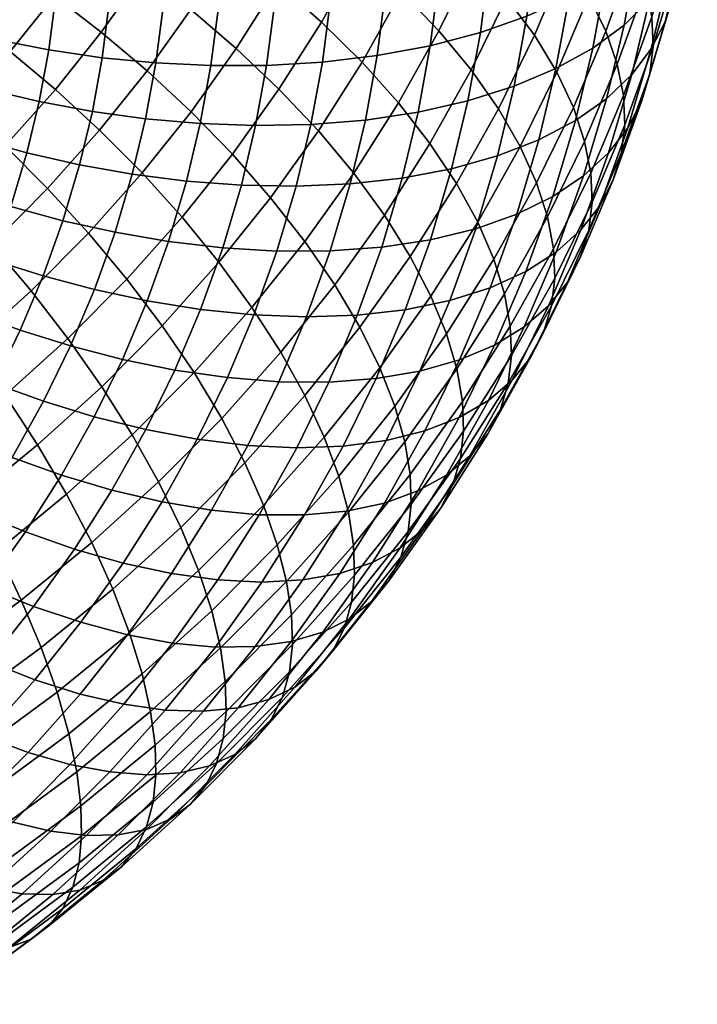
# Model space of a CAD drawing. Extents: x -120 to 2831, y -92 to 75.
# Tile 244 of 256: x 2804 to 2830, y -79 to -42. Entities that reach past the tile are written whole.
import ezdxf

# ---------------------------------------------------------------- set-up
doc = ezdxf.new("R2010")
doc.units = 0
doc.layers.add('GLASS', color=18, linetype='CONTINUOUS')

msp = doc.modelspace()

# ---------------------------------------------------------------- meshes
at = {"layer": 'GLASS'}
mesh = msp.add_polyface(dxfattribs=at)
corners = [(2810.795, -41.601, 17.994), (2809.155, -43.893, 16.535), (2807.443, -42.446, 16.298), (2809.03, -40.228, 17.709), (2812.492, -43.058, 18.484), (2810.8, -45.423, 16.979), (2814.091, -44.58, 19.179), (2812.351, -47.013, 17.631), (2815.564, -46.144, 20.075), (2813.778, -48.639, 18.486), (2812.297, -39.24, 19.492), (2810.482, -37.944, 19.158), (2814.041, -40.623, 20.029), (2815.685, -42.075, 20.769), (2817.199, -43.573, 21.706), (2818.558, -45.095, 22.825), (2816.886, -47.724, 21.156), (2815.442, -38.123, 21.612), (2813.655, -36.816, 21.026), (2817.126, -39.503, 22.398), (2818.678, -40.934, 23.376), (2820.07, -42.396, 24.533), (2821.284, -43.863, 25.849), (2819.741, -46.615, 24.107), (2822.302, -45.314, 27.299), (2820.735, -48.11, 25.529), (2818.364, -36.977, 23.993), (2816.645, -35.668, 23.162), (2819.947, -38.343, 25.013), (2821.369, -39.745, 26.207), (2822.513, -37.043, 27.91), (2821.066, -35.701, 26.677), (2819.293, -45.443, 61.493), (2818.704, -47.906, 59.951), (2820.551, -47.555, 58.602), (2821.157, -45.021, 60.188), (2817.325, -45.737, 62.627), (2816.754, -48.124, 61.132), (2819.749, -42.959, 63.045), (2821.626, -42.465, 61.785), (2817.767, -43.328, 64.132), (2815.716, -43.573, 65.035), (2815.289, -45.902, 63.579), (2813.63, -43.695, 65.752), (2813.218, -45.944, 64.346), (2811.543, -43.701, 66.284), (2811.145, -45.87, 64.928), (2809.484, -43.601, 66.637), (2809.1, -45.69, 65.331), (2820.07, -40.458, 64.605), (2821.957, -39.893, 63.39), (2818.079, -40.904, 65.644), (2816.018, -41.228, 66.498), (2813.922, -41.43, 67.164), (2811.824, -41.518, 67.645), (2809.754, -41.497, 67.949), (2820.257, -37.947, 66.168), (2822.149, -37.309, 64.999), (2818.26, -38.469, 67.16), (2816.192, -38.872, 67.965), (2814.09, -39.156, 68.58), (2811.987, -39.325, 69.011), (2809.911, -39.384, 69.264), (2816.24, -36.511, 69.432), (2818.309, -36.028, 68.677), (2814.136, -36.876, 69.997), (2812.031, -37.126, 70.377), (2809.954, -37.266, 70.581)]
mesh.append_faces([[corners[k] for k in face] for face in [(0, 1, 2, 3), (4, 5, 1, 0), (6, 7, 5, 4), (8, 9, 7, 6), (10, 0, 3, 11), (12, 4, 0, 10), (13, 6, 4, 12), (14, 8, 6, 13), (15, 16, 8, 14), (17, 12, 10, 18), (19, 13, 12, 17), (20, 14, 13, 19), (21, 15, 14, 20), (22, 23, 15, 21), (24, 25, 23, 22), (26, 19, 17, 27), (28, 20, 19, 26), (29, 21, 20, 28), (30, 29, 28, 31), (32, 33, 34, 35), (36, 37, 33, 32), (38, 32, 35, 39), (40, 36, 32, 38), (41, 42, 36, 40), (43, 44, 42, 41), (45, 46, 44, 43), (47, 48, 46, 45), (49, 38, 39, 50), (51, 40, 38, 49), (52, 41, 40, 51), (53, 43, 41, 52), (54, 45, 43, 53), (55, 47, 45, 54), (56, 49, 50, 57), (58, 51, 49, 56), (59, 52, 51, 58), (60, 53, 52, 59), (61, 54, 53, 60), (62, 55, 54, 61), (63, 59, 58, 64), (65, 60, 59, 63), (66, 61, 60, 65), (67, 62, 61, 66)]])
mesh = msp.add_polyface(dxfattribs=at)
corners = [(2822.607, -41.161, 27.555), (2821.284, -43.863, 25.849), (2820.07, -42.396, 24.533), (2821.369, -39.745, 26.207), (2823.647, -42.568, 29.033), (2822.302, -45.314, 27.299), (2824.481, -43.945, 30.612), (2823.119, -46.726, 28.856), (2823.774, -38.406, 29.291), (2822.513, -37.043, 27.91), (2824.833, -39.769, 30.797), (2825.682, -41.109, 32.398), (2826.319, -42.409, 34.067), (2825.106, -45.272, 32.263), (2826.749, -43.651, 35.774), (2825.528, -46.533, 33.958), (2825.858, -36.922, 32.586), (2824.782, -35.605, 31.052), (2826.72, -38.226, 34.211), (2827.367, -39.498, 35.897), (2827.803, -40.721, 37.616), (2828.04, -41.881, 39.34), (2826.981, -44.823, 37.491), (2828.091, -42.969, 41.046), (2827.031, -45.914, 39.194), (2827.966, -44.014, 42.775), (2826.907, -46.955, 40.925), (2828.689, -37.749, 39.48), (2828.247, -36.545, 37.75), (2828.929, -38.898, 41.212), (2828.981, -39.982, 42.92), (2828.855, -41.031, 44.646), (2828.54, -42.068, 46.436), (2827.654, -45.04, 44.571), (2828.021, -43.076, 48.267), (2827.141, -46.029, 46.414), (2829.663, -37.133, 44.704), (2829.61, -36.052, 42.994), (2829.536, -38.184, 46.428), (2829.218, -39.232, 48.211), (2828.695, -40.26, 50.03), (2827.957, -41.249, 51.862), (2827.289, -44.039, 50.115), (2827, -42.183, 53.677), (2826.341, -44.937, 51.953), (2825.829, -43.043, 55.447), (2825.18, -45.753, 53.75), (2824.452, -43.811, 57.141), (2823.815, -46.47, 55.477), (2829.216, -37.418, 51.806), (2829.743, -36.372, 49.998), (2828.473, -38.435, 53.62), (2827.51, -39.405, 55.413), (2826.33, -40.309, 57.156), (2824.944, -41.13, 58.817), (2823.368, -41.853, 60.369), (2822.887, -44.475, 58.73), (2821.626, -42.465, 61.785), (2821.157, -45.021, 60.188), (2827.87, -36.608, 57.158), (2828.837, -35.603, 55.387), (2826.684, -37.556, 58.872), (2825.291, -38.43, 60.501), (2823.707, -39.213, 62.015), (2821.957, -39.893, 63.39), (2823.904, -36.562, 63.666), (2825.492, -35.719, 62.189), (2822.149, -37.309, 64.999)]
mesh.append_faces([[corners[k] for k in face] for face in [(0, 1, 2, 3), (4, 5, 1, 0), (6, 7, 5, 4), (8, 0, 3, 9), (10, 4, 0, 8), (11, 6, 4, 10), (12, 13, 6, 11), (14, 15, 13, 12), (16, 10, 8, 17), (18, 11, 10, 16), (19, 12, 11, 18), (20, 14, 12, 19), (21, 22, 14, 20), (23, 24, 22, 21), (25, 26, 24, 23), (27, 20, 19, 28), (29, 21, 20, 27), (30, 23, 21, 29), (31, 25, 23, 30), (32, 33, 25, 31), (34, 35, 33, 32), (36, 30, 29, 37), (38, 31, 30, 36), (39, 32, 31, 38), (40, 34, 32, 39), (41, 42, 34, 40), (43, 44, 42, 41), (45, 46, 44, 43), (47, 48, 46, 45), (49, 40, 39, 50), (51, 41, 40, 49), (52, 43, 41, 51), (53, 45, 43, 52), (54, 47, 45, 53), (55, 56, 47, 54), (57, 58, 56, 55), (59, 52, 51, 60), (61, 53, 52, 59), (62, 54, 53, 61), (63, 55, 54, 62), (64, 57, 55, 63), (65, 63, 62, 66), (67, 64, 63, 65)]])
mesh = msp.add_polyface(dxfattribs=at)
corners = [(2800.583, -43.823, 13.877), (2798.71, -45.708, 12.667), (2797.16, -44.379, 13.124), (2798.964, -42.563, 14.29), (2802.216, -45.206, 13.634), (2800.274, -47.161, 12.378), (2800.655, -40.67, 15.502), (2797.383, -41.433, 14.851), (2799.01, -39.61, 16.018), (2802.337, -41.858, 15.135), (2804.036, -43.168, 14.938), (2805.725, -44.591, 14.929), (2803.841, -46.701, 13.578), (2800.494, -37.757, 17.2), (2797.363, -38.645, 16.689), (2798.789, -36.864, 17.825), (2802.196, -38.746, 16.73), (2803.937, -39.861, 16.41), (2805.694, -41.097, 16.26), (2807.443, -42.446, 16.298), (2809.155, -43.893, 16.535), (2807.379, -46.111, 15.12), (2810.8, -45.423, 16.979), (2808.969, -47.71, 15.519), (2805.414, -37.796, 17.724), (2803.619, -36.757, 17.995), (2807.226, -38.956, 17.623), (2809.03, -40.228, 17.709), (2810.482, -37.944, 19.158), (2808.629, -36.751, 19.022), (2803.086, -44.566, 65.565), (2802.646, -46.405, 64.413), (2804.662, -46.964, 64.445), (2805.121, -45.046, 65.646), (2801.031, -43.972, 65.309), (2800.611, -45.731, 64.208), (2798.987, -43.264, 64.868), (2798.584, -44.944, 63.816), (2805.476, -43.111, 66.855), (2807.109, -45.416, 65.566), (2807.478, -43.404, 66.823), (2803.427, -42.711, 66.724), (2801.357, -42.197, 66.419), (2799.298, -41.569, 65.927), (2797.281, -40.828, 65.244), (2796.984, -42.444, 64.234), (2807.478, -43.404, 66.823), (2807.109, -45.416, 65.566), (2809.1, -45.69, 65.331), (2809.484, -43.601, 66.637), (2805.726, -41.164, 68.069), (2807.739, -41.379, 68.086), (2803.667, -40.843, 67.889), (2801.587, -40.41, 67.533), (2799.517, -39.863, 66.991), (2797.49, -39.201, 66.259), (2807.739, -41.379, 68.086), (2809.754, -41.497, 67.949), (2805.871, -39.208, 69.287), (2807.889, -39.344, 69.353), (2803.806, -38.967, 69.057), (2801.72, -38.616, 68.65), (2799.644, -38.149, 68.058), (2797.611, -37.567, 67.276), (2807.889, -39.344, 69.353), (2809.911, -39.384, 69.264), (2805.911, -37.247, 70.506), (2807.931, -37.305, 70.62), (2803.844, -37.087, 70.226), (2801.757, -36.817, 69.768), (2799.679, -36.432, 69.125), (2807.931, -37.305, 70.62), (2809.954, -37.266, 70.581)]
mesh.append_faces([[corners[k] for k in face] for face in [(0, 1, 2, 3), (4, 5, 1, 0), (6, 3, 7, 8), (9, 0, 3, 6), (10, 4, 0, 9), (11, 12, 4, 10), (13, 8, 14, 15), (16, 6, 8, 13), (17, 9, 6, 16), (18, 10, 9, 17), (19, 11, 10, 18), (20, 21, 11, 19), (22, 23, 21, 20), (24, 17, 16, 25), (26, 18, 17, 24), (27, 19, 18, 26), (28, 27, 26, 29), (30, 31, 32, 33), (34, 35, 31, 30), (36, 37, 35, 34), (38, 33, 39, 40), (41, 30, 33, 38), (42, 34, 30, 41), (43, 36, 34, 42), (44, 45, 36, 43), (46, 47, 48, 49), (50, 38, 40, 51), (52, 41, 38, 50), (53, 42, 41, 52), (54, 43, 42, 53), (55, 44, 43, 54), (56, 46, 49, 57), (58, 50, 51, 59), (60, 52, 50, 58), (61, 53, 52, 60), (62, 54, 53, 61), (63, 55, 54, 62), (64, 56, 57, 65), (66, 58, 59, 67), (68, 60, 58, 66), (69, 61, 60, 68), (70, 62, 61, 69), (71, 64, 65, 72)]])
mesh = msp.add_polyface(dxfattribs=at)
corners = [(2822.53, -52.238, 30.35), (2820.747, -55.042, 28.571), (2820.357, -53.725, 26.912), (2822.128, -50.939, 28.68), (2822.746, -53.443, 32.047), (2820.956, -56.257, 30.261), (2822.791, -54.545, 33.744), (2820.998, -57.363, 31.955), (2823.119, -46.726, 28.856), (2821.531, -49.558, 27.063), (2820.735, -48.11, 25.529), (2822.302, -45.314, 27.299), (2823.731, -48.08, 30.49), (2824.143, -49.36, 32.173), (2824.365, -50.553, 33.876), (2824.412, -51.652, 35.575), (2824.292, -52.686, 37.31), (2822.672, -55.575, 35.481), (2823.994, -53.679, 39.128), (2822.381, -56.557, 37.305), (2825.106, -45.272, 32.263), (2824.481, -43.945, 30.612), (2825.528, -46.533, 33.958), (2825.755, -47.716, 35.668), (2825.803, -48.811, 37.369), (2825.682, -49.848, 39.102), (2825.378, -50.852, 40.913), (2824.88, -51.803, 42.78), (2823.505, -54.611, 41.007), (2824.179, -52.682, 44.681), (2822.817, -55.463, 42.925), (2823.271, -53.47, 46.588), (2821.926, -56.216, 44.854), (2822.158, -54.15, 48.471), (2820.834, -56.852, 46.765), (2826.981, -44.823, 37.491), (2826.749, -43.651, 35.774), (2827.031, -45.914, 39.194), (2826.907, -46.955, 40.925), (2826.599, -47.97, 42.729), (2826.093, -48.94, 44.584), (2825.38, -49.846, 46.468), (2824.457, -50.67, 48.352), (2823.325, -51.395, 50.207), (2821.996, -52.004, 52.001), (2820.851, -54.706, 50.298), (2827.654, -45.04, 44.571), (2827.966, -44.014, 42.775), (2827.141, -46.029, 46.414), (2826.418, -46.963, 48.281), (2825.481, -47.824, 50.142), (2824.333, -48.594, 51.968), (2822.985, -49.256, 53.729), (2821.453, -49.798, 55.394), (2820.486, -52.485, 53.705), (2827.289, -44.039, 50.115), (2828.021, -43.076, 48.267), (2826.341, -44.937, 51.953), (2825.18, -45.753, 53.75), (2823.815, -46.47, 55.477), (2822.265, -47.074, 57.103), (2822.887, -44.475, 58.73), (2824.452, -43.811, 57.141), (2821.157, -45.021, 60.188), (2820.551, -47.555, 58.602)]
mesh.append_faces([[corners[k] for k in face] for face in [(0, 1, 2, 3), (4, 5, 1, 0), (6, 7, 5, 4), (8, 9, 10, 11), (12, 3, 9, 8), (13, 0, 3, 12), (14, 4, 0, 13), (15, 6, 4, 14), (16, 17, 6, 15), (18, 19, 17, 16), (20, 12, 8, 21), (22, 13, 12, 20), (23, 14, 13, 22), (24, 15, 14, 23), (25, 16, 15, 24), (26, 18, 16, 25), (27, 28, 18, 26), (29, 30, 28, 27), (31, 32, 30, 29), (33, 34, 32, 31), (35, 23, 22, 36), (37, 24, 23, 35), (38, 25, 24, 37), (39, 26, 25, 38), (40, 27, 26, 39), (41, 29, 27, 40), (42, 31, 29, 41), (43, 33, 31, 42), (44, 45, 33, 43), (46, 39, 38, 47), (48, 40, 39, 46), (49, 41, 40, 48), (50, 42, 41, 49), (51, 43, 42, 50), (52, 44, 43, 51), (53, 54, 44, 52), (55, 49, 48, 56), (57, 50, 49, 55), (58, 51, 50, 57), (59, 52, 51, 58), (60, 53, 52, 59), (61, 60, 59, 62), (63, 64, 60, 61)]])
mesh = msp.add_polyface(dxfattribs=at)
corners = [(2799.697, -50.657, 11.032), (2797.449, -52.492, 9.844), (2796.044, -50.798, 10.029), (2798.215, -49.026, 11.176), (2801.147, -52.382, 11.091), (2798.823, -54.279, 9.863), (2802.541, -54.179, 11.364), (2800.144, -56.136, 10.098), (2800.274, -47.161, 12.378), (2796.724, -47.507, 11.507), (2798.71, -45.708, 12.667), (2801.83, -48.725, 12.278), (2803.352, -50.385, 12.379), (2804.815, -52.119, 12.692), (2806.192, -53.902, 13.221), (2803.853, -56.022, 11.854), (2803.841, -46.701, 13.578), (2802.216, -45.206, 13.634), (2805.431, -48.293, 13.723), (2806.959, -49.961, 14.079), (2808.399, -51.682, 14.647), (2809.724, -53.429, 15.425), (2807.46, -55.707, 13.962), (2807.379, -46.111, 15.12), (2805.725, -44.591, 14.929), (2808.969, -47.71, 15.519), (2810.466, -49.366, 16.129), (2799.697, -53.937, 59.673), (2798.651, -55.804, 58.491), (2800.495, -56.765, 58.269), (2801.587, -54.818, 59.501), (2797.789, -52.937, 59.673), (2796.788, -54.723, 58.542), (2802.523, -52.906, 60.709), (2803.433, -55.58, 59.175), (2804.407, -53.591, 60.431), (2800.595, -52.103, 60.831), (2798.649, -51.183, 60.78), (2806.294, -54.18, 59.999), (2805.283, -56.245, 58.695), (2807.183, -56.826, 58.039), (2808.233, -54.683, 59.393), (2804.407, -53.591, 60.431), (2803.433, -55.58, 59.175), (2803.349, -50.957, 61.937), (2805.266, -51.563, 61.709), (2801.387, -50.234, 62.009), (2799.406, -49.394, 61.907), (2797.435, -48.441, 61.62), (2796.711, -50.149, 60.544), (2807.187, -52.074, 61.326), (2809.159, -52.497, 60.77), (2805.266, -51.563, 61.709), (2804.062, -48.974, 63.183), (2806.008, -49.502, 63.005), (2802.072, -48.333, 63.204), (2800.061, -47.576, 63.051), (2798.06, -46.705, 62.711), (2807.957, -49.933, 62.672), (2809.958, -50.274, 62.168), (2806.008, -49.502, 63.005), (2804.662, -46.964, 64.445), (2806.631, -47.411, 64.317), (2802.646, -46.405, 64.413), (2800.611, -45.731, 64.208), (2798.584, -44.944, 63.816), (2806.631, -47.411, 64.317), (2808.604, -47.762, 64.034), (2805.121, -45.046, 65.646), (2807.109, -45.416, 65.566), (2807.109, -45.416, 65.566), (2809.1, -45.69, 65.331)]
mesh.append_faces([[corners[k] for k in face] for face in [(0, 1, 2, 3), (4, 5, 1, 0), (6, 7, 5, 4), (8, 3, 9, 10), (11, 0, 3, 8), (12, 4, 0, 11), (13, 6, 4, 12), (14, 15, 6, 13), (16, 11, 8, 17), (18, 12, 11, 16), (19, 13, 12, 18), (20, 14, 13, 19), (21, 22, 14, 20), (23, 18, 16, 24), (25, 19, 18, 23), (26, 20, 19, 25), (27, 28, 29, 30), (31, 32, 28, 27), (33, 30, 34, 35), (36, 27, 30, 33), (37, 31, 27, 36), (38, 39, 40, 41), (42, 43, 39, 38), (44, 33, 35, 45), (46, 36, 33, 44), (47, 37, 36, 46), (48, 49, 37, 47), (50, 38, 41, 51), (52, 42, 38, 50), (53, 44, 45, 54), (55, 46, 44, 53), (56, 47, 46, 55), (57, 48, 47, 56), (58, 50, 51, 59), (60, 52, 50, 58), (61, 53, 54, 62), (63, 55, 53, 61), (64, 56, 55, 63), (65, 57, 56, 64), (66, 60, 58, 67), (68, 61, 62, 69), (70, 66, 67, 71)]])
mesh = msp.add_polyface(dxfattribs=at)
corners = [(2810.913, -55.175, 16.401), (2808.598, -57.505, 14.904), (2807.46, -55.707, 13.962), (2809.724, -53.429, 15.425), (2811.845, -51.054, 16.946), (2808.399, -51.682, 14.647), (2810.466, -49.366, 16.129), (2813.082, -52.745, 17.956), (2814.159, -54.415, 19.144), (2811.948, -56.892, 17.558), (2812.351, -47.013, 17.631), (2808.969, -47.71, 15.519), (2810.8, -45.423, 16.979), (2813.778, -48.639, 18.486), (2815.059, -50.276, 19.532), (2816.175, -51.897, 20.75), (2817.111, -53.478, 22.118), (2815.063, -56.036, 20.485), (2816.886, -47.724, 21.156), (2815.564, -46.144, 20.075), (2818.037, -49.295, 22.406), (2819.003, -50.833, 23.8), (2819.777, -52.316, 25.312), (2817.86, -54.995, 23.608), (2820.357, -53.725, 26.912), (2818.422, -56.429, 25.191), (2819.741, -46.615, 24.107), (2818.558, -45.095, 22.825), (2820.735, -48.11, 25.529), (2821.531, -49.558, 27.063), (2822.128, -50.939, 28.68), (2820.486, -52.485, 53.705), (2819.367, -55.127, 52.04), (2820.851, -54.706, 50.298), (2821.996, -52.004, 52.001), (2818.817, -52.829, 55.289), (2817.726, -55.404, 53.667), (2817.018, -53.032, 56.731), (2815.958, -55.535, 55.154), (2815.12, -53.094, 58.01), (2814.092, -55.52, 56.481), (2813.155, -53.019, 59.114), (2812.161, -55.367, 57.635), (2811.158, -52.816, 60.034), (2810.198, -55.083, 58.606), (2809.159, -52.497, 60.77), (2808.233, -54.683, 59.393), (2819.76, -50.21, 56.936), (2821.453, -49.798, 55.394), (2817.934, -50.487, 58.331), (2816.008, -50.626, 59.562), (2814.014, -50.632, 60.615), (2811.987, -50.512, 61.484), (2809.958, -50.274, 62.168), (2820.551, -47.555, 58.602), (2822.265, -47.074, 57.103), (2818.704, -47.906, 59.951), (2816.754, -48.124, 61.132), (2814.736, -48.212, 62.133), (2812.684, -48.174, 62.95), (2810.63, -48.021, 63.582), (2808.604, -47.762, 64.034), (2807.957, -49.933, 62.672), (2815.289, -45.902, 63.579), (2817.325, -45.737, 62.627), (2813.218, -45.944, 64.346), (2811.145, -45.87, 64.928), (2809.1, -45.69, 65.331)]
mesh.append_faces([[corners[k] for k in face] for face in [(0, 1, 2, 3), (4, 3, 5, 6), (7, 0, 3, 4), (8, 9, 0, 7), (10, 6, 11, 12), (13, 4, 6, 10), (14, 7, 4, 13), (15, 8, 7, 14), (16, 17, 8, 15), (18, 14, 13, 19), (20, 15, 14, 18), (21, 16, 15, 20), (22, 23, 16, 21), (24, 25, 23, 22), (26, 20, 18, 27), (28, 21, 20, 26), (29, 22, 21, 28), (30, 24, 22, 29), (31, 32, 33, 34), (35, 36, 32, 31), (37, 38, 36, 35), (39, 40, 38, 37), (41, 42, 40, 39), (43, 44, 42, 41), (45, 46, 44, 43), (47, 35, 31, 48), (49, 37, 35, 47), (50, 39, 37, 49), (51, 41, 39, 50), (52, 43, 41, 51), (53, 45, 43, 52), (54, 47, 48, 55), (56, 49, 47, 54), (57, 50, 49, 56), (58, 51, 50, 57), (59, 52, 51, 58), (60, 53, 52, 59), (61, 62, 53, 60), (63, 58, 57, 64), (65, 59, 58, 63), (66, 60, 59, 65), (67, 61, 60, 66)]])
mesh = msp.add_polyface(dxfattribs=at)
corners = [(2816.327, -59.045, 23.521), (2814.028, -61.619, 21.873), (2813.509, -60.136, 20.322), (2815.786, -57.586, 21.954), (2816.69, -60.398, 25.158), (2814.376, -62.989, 23.499), (2816.884, -61.634, 26.834), (2814.561, -64.235, 25.169), (2816.921, -62.746, 28.525), (2814.596, -65.35, 26.858), (2817.86, -54.995, 23.608), (2815.063, -56.036, 20.485), (2817.111, -53.478, 22.118), (2818.422, -56.429, 25.191), (2818.799, -57.764, 26.838), (2819, -58.99, 28.522), (2819.04, -60.099, 30.214), (2818.927, -61.123, 31.956), (2816.81, -63.767, 30.269), (2818.649, -62.083, 33.793), (2816.541, -64.717, 32.113), (2818.196, -62.96, 35.708), (2816.101, -65.576, 34.038), (2820.747, -55.042, 28.571), (2820.357, -53.725, 26.912), (2820.956, -56.257, 30.261), (2820.998, -57.363, 31.955), (2820.883, -58.39, 33.695), (2820.597, -59.361, 35.526), (2820.131, -60.256, 37.429), (2819.475, -61.053, 39.381), (2817.558, -63.732, 37.677), (2818.626, -61.735, 41.356), (2816.734, -64.38, 39.673), (2817.588, -62.283, 43.322), (2815.726, -64.886, 41.666), (2816.369, -62.684, 45.248), (2814.542, -65.237, 43.623), (2822.672, -55.575, 35.481), (2822.791, -54.545, 33.744), (2822.381, -56.557, 37.305), (2821.902, -57.47, 39.197), (2821.229, -58.295, 41.132), (2820.358, -59.012, 43.084), (2819.292, -59.603, 45.023), (2818.041, -60.055, 46.916), (2816.618, -60.357, 48.733), (2814.984, -62.927, 47.102), (2815.048, -60.502, 50.443), (2813.454, -63.008, 48.853), (2823.505, -54.611, 41.007), (2823.994, -53.679, 39.128), (2822.817, -55.463, 42.925), (2821.926, -56.216, 44.854), (2820.834, -56.852, 46.765), (2819.553, -57.356, 48.625), (2818.097, -57.718, 50.404), (2816.489, -57.93, 52.072), (2814.755, -57.99, 53.604), (2813.354, -60.49, 52.021), (2820.851, -54.706, 50.298), (2822.158, -54.15, 48.471), (2819.367, -55.127, 52.04), (2817.726, -55.404, 53.667), (2815.958, -55.535, 55.154)]
mesh.append_faces([[corners[k] for k in face] for face in [(0, 1, 2, 3), (4, 5, 1, 0), (6, 7, 5, 4), (8, 9, 7, 6), (10, 3, 11, 12), (13, 0, 3, 10), (14, 4, 0, 13), (15, 6, 4, 14), (16, 8, 6, 15), (17, 18, 8, 16), (19, 20, 18, 17), (21, 22, 20, 19), (23, 14, 13, 24), (25, 15, 14, 23), (26, 16, 15, 25), (27, 17, 16, 26), (28, 19, 17, 27), (29, 21, 19, 28), (30, 31, 21, 29), (32, 33, 31, 30), (34, 35, 33, 32), (36, 37, 35, 34), (38, 27, 26, 39), (40, 28, 27, 38), (41, 29, 28, 40), (42, 30, 29, 41), (43, 32, 30, 42), (44, 34, 32, 43), (45, 36, 34, 44), (46, 47, 36, 45), (48, 49, 47, 46), (50, 41, 40, 51), (52, 42, 41, 50), (53, 43, 42, 52), (54, 44, 43, 53), (55, 45, 44, 54), (56, 46, 45, 55), (57, 48, 46, 56), (58, 59, 48, 57), (60, 55, 54, 61), (62, 56, 55, 60), (63, 57, 56, 62), (64, 58, 57, 63)]])
mesh = msp.add_polyface(dxfattribs=at)
corners = [(2804.446, -63.688, 13.176), (2801.679, -65.721, 11.854), (2800.841, -63.836, 10.806), (2803.555, -61.841, 12.103), (2805.06, -57.882, 12.56), (2802.53, -59.947, 11.223), (2801.386, -58.035, 10.551), (2803.853, -56.022, 11.854), (2806.143, -59.729, 13.47), (2807.084, -61.534, 14.57), (2807.874, -63.271, 15.838), (2805.193, -65.459, 14.421), (2807.46, -55.707, 13.962), (2806.192, -53.902, 13.221), (2808.598, -57.505, 14.904), (2809.587, -59.267, 16.032), (2810.417, -60.967, 17.323), (2811.08, -62.58, 18.751), (2808.504, -64.914, 17.247), (2811.948, -56.892, 17.558), (2810.913, -55.175, 16.401), (2812.815, -58.553, 18.874), (2813.509, -60.136, 20.322), (2814.028, -61.619, 21.873), (2811.575, -64.088, 20.288), (2814.376, -62.989, 23.499), (2811.907, -65.474, 21.903), (2815.063, -56.036, 20.485), (2814.159, -54.415, 19.144), (2815.786, -57.586, 21.954), (2814.984, -62.927, 47.102), (2813.198, -65.423, 45.514), (2814.542, -65.237, 43.623), (2816.369, -62.684, 45.248), (2813.454, -63.008, 48.853), (2811.713, -65.44, 47.305), (2811.805, -62.925, 50.475), (2810.113, -65.29, 48.971), (2810.066, -62.685, 51.946), (2808.426, -64.977, 50.487), (2808.267, -62.297, 53.247), (2806.68, -64.515, 51.836), (2806.437, -61.775, 54.37), (2804.905, -63.917, 53.007), (2804.607, -61.136, 55.308), (2803.129, -63.2, 53.994), (2802.802, -60.397, 56.063), (2801.378, -62.386, 54.797), (2813.354, -60.49, 52.021), (2815.048, -60.502, 50.443), (2811.568, -60.324, 53.444), (2809.719, -60.014, 54.697), (2807.84, -59.57, 55.769), (2805.959, -59.009, 56.657), (2804.104, -58.348, 57.363), (2802.298, -57.605, 57.893), (2801.044, -59.577, 56.641), (2812.926, -57.901, 54.978), (2814.755, -57.99, 53.604), (2811.033, -57.669, 56.181), (2809.108, -57.306, 57.202), (2807.183, -56.826, 58.039), (2805.283, -56.245, 58.695), (2803.433, -55.58, 59.175), (2814.092, -55.52, 56.481), (2815.958, -55.535, 55.154), (2812.161, -55.367, 57.635), (2810.198, -55.083, 58.606), (2808.233, -54.683, 59.393)]
mesh.append_faces([[corners[k] for k in face] for face in [(0, 1, 2, 3), (4, 5, 6, 7), (8, 3, 5, 4), (9, 0, 3, 8), (10, 11, 0, 9), (12, 4, 7, 13), (14, 8, 4, 12), (15, 9, 8, 14), (16, 10, 9, 15), (17, 18, 10, 16), (19, 15, 14, 20), (21, 16, 15, 19), (22, 17, 16, 21), (23, 24, 17, 22), (25, 26, 24, 23), (27, 21, 19, 28), (29, 22, 21, 27), (30, 31, 32, 33), (34, 35, 31, 30), (36, 37, 35, 34), (38, 39, 37, 36), (40, 41, 39, 38), (42, 43, 41, 40), (44, 45, 43, 42), (46, 47, 45, 44), (48, 36, 34, 49), (50, 38, 36, 48), (51, 40, 38, 50), (52, 42, 40, 51), (53, 44, 42, 52), (54, 46, 44, 53), (55, 56, 46, 54), (57, 50, 48, 58), (59, 51, 50, 57), (60, 52, 51, 59), (61, 53, 52, 60), (62, 54, 53, 61), (63, 55, 54, 62), (64, 57, 58, 65), (66, 59, 57, 64), (67, 60, 59, 66), (68, 61, 60, 67)]])
mesh = msp.add_polyface(dxfattribs=at)
corners = [(2809.289, -67.846, 20.373), (2806.529, -70.099, 18.915), (2806.233, -68.682, 17.32), (2808.974, -66.444, 18.769), (2809.454, -69.11, 22.032), (2806.684, -71.372, 20.568), (2809.483, -70.232, 23.717), (2806.709, -72.496, 22.251), (2809.381, -71.243, 25.466), (2806.61, -73.505, 24.003), (2809.139, -72.165, 27.328), (2806.379, -74.418, 25.87), (2811.575, -64.088, 20.288), (2808.504, -64.914, 17.247), (2811.08, -62.58, 18.751), (2811.907, -65.474, 21.903), (2812.083, -66.729, 23.567), (2812.114, -67.847, 25.254), (2812.009, -68.862, 27.001), (2811.757, -69.793, 28.858), (2811.349, -70.619, 30.805), (2808.749, -72.975, 29.286), (2810.778, -71.317, 32.821), (2808.202, -73.651, 31.316), (2810.04, -71.868, 34.879), (2807.497, -74.173, 33.393), (2809.138, -72.255, 36.948), (2806.635, -74.523, 35.486), (2814.561, -64.235, 25.169), (2814.376, -62.989, 23.499), (2814.596, -65.35, 26.858), (2814.488, -66.368, 28.604), (2814.227, -67.308, 30.454), (2813.802, -68.15, 32.391), (2813.207, -68.873, 34.391), (2812.438, -69.455, 36.429), (2811.498, -69.88, 38.474), (2810.396, -70.136, 40.492), (2808.08, -72.465, 38.996), (2809.144, -70.213, 42.452), (2806.88, -72.491, 40.989), (2816.81, -63.767, 30.269), (2816.921, -62.746, 28.525), (2816.541, -64.717, 32.113), (2816.101, -65.576, 34.038), (2815.484, -66.323, 36.023), (2814.686, -66.938, 38.04), (2813.71, -67.403, 40.059), (2812.565, -67.706, 42.048), (2811.265, -67.837, 43.973), (2809.829, -67.794, 45.803), (2807.762, -70.109, 44.321), (2808.282, -67.577, 47.511), (2806.272, -69.828, 46.07), (2817.558, -63.732, 37.677), (2818.196, -62.96, 35.708), (2816.734, -64.38, 39.673), (2815.726, -64.886, 41.666), (2814.542, -65.237, 43.623), (2813.198, -65.423, 45.514), (2811.713, -65.44, 47.305), (2810.113, -65.29, 48.971), (2808.426, -64.977, 50.487), (2806.65, -67.195, 49.072)]
mesh.append_faces([[corners[k] for k in face] for face in [(0, 1, 2, 3), (4, 5, 1, 0), (6, 7, 5, 4), (8, 9, 7, 6), (10, 11, 9, 8), (12, 3, 13, 14), (15, 0, 3, 12), (16, 4, 0, 15), (17, 6, 4, 16), (18, 8, 6, 17), (19, 10, 8, 18), (20, 21, 10, 19), (22, 23, 21, 20), (24, 25, 23, 22), (26, 27, 25, 24), (28, 16, 15, 29), (30, 17, 16, 28), (31, 18, 17, 30), (32, 19, 18, 31), (33, 20, 19, 32), (34, 22, 20, 33), (35, 24, 22, 34), (36, 26, 24, 35), (37, 38, 26, 36), (39, 40, 38, 37), (41, 31, 30, 42), (43, 32, 31, 41), (44, 33, 32, 43), (45, 34, 33, 44), (46, 35, 34, 45), (47, 36, 35, 46), (48, 37, 36, 47), (49, 39, 37, 48), (50, 51, 39, 49), (52, 53, 51, 50), (54, 45, 44, 55), (56, 46, 45, 54), (57, 47, 46, 56), (58, 48, 47, 57), (59, 49, 48, 58), (60, 50, 49, 59), (61, 52, 50, 60), (62, 63, 52, 61)]])
mesh = msp.add_polyface(dxfattribs=at)
corners = [(2803.634, -72.227, 17.532), (2800.612, -74.223, 16.227), (2800.355, -72.779, 14.65), (2803.357, -70.796, 15.946), (2803.778, -73.507, 19.18), (2800.744, -75.511, 17.87), (2803.799, -74.634, 20.861), (2800.762, -76.64, 19.55), (2803.704, -75.64, 22.614), (2800.671, -77.644, 21.304), (2803.484, -76.546, 24.487), (2800.462, -78.542, 23.182), (2805.193, -65.459, 14.421), (2802.381, -67.526, 13.078), (2801.679, -65.721, 11.854), (2804.446, -63.688, 13.176), (2805.789, -67.131, 15.812), (2802.94, -69.224, 14.451), (2806.233, -68.682, 17.32), (2806.529, -70.099, 18.915), (2806.684, -71.372, 20.568), (2806.709, -72.496, 22.251), (2806.61, -73.505, 24.003), (2806.379, -74.418, 25.87), (2806.007, -75.213, 27.837), (2803.131, -77.327, 26.463), (2805.486, -75.868, 29.882), (2802.638, -77.961, 28.521), (2804.816, -76.361, 31.977), (2802.004, -78.427, 30.633), (2803.997, -76.676, 34.092), (2801.23, -78.71, 32.77), (2803.038, -76.802, 36.195), (2800.323, -78.796, 34.898), (2808.504, -64.914, 17.247), (2807.874, -63.271, 15.838), (2808.974, -66.444, 18.769), (2808.749, -72.975, 29.286), (2809.139, -72.165, 27.328), (2808.202, -73.651, 31.316), (2807.497, -74.173, 33.393), (2806.635, -74.523, 35.486), (2805.625, -74.689, 37.562), (2804.48, -74.665, 39.587), (2801.95, -76.73, 38.25), (2803.216, -74.449, 41.528), (2800.75, -76.462, 40.225), (2808.08, -72.465, 38.996), (2809.138, -72.255, 36.948), (2806.88, -72.491, 40.989), (2805.555, -72.329, 42.895), (2804.128, -71.986, 44.684), (2801.854, -74.046, 43.356), (2802.623, -71.469, 46.331), (2800.418, -73.467, 45.044), (2807.762, -70.109, 44.321), (2809.144, -70.213, 42.452), (2806.272, -69.828, 46.07), (2804.702, -69.377, 47.675), (2803.078, -68.771, 49.116), (2801.066, -70.795, 47.816), (2806.65, -67.195, 49.072), (2808.282, -67.577, 47.511), (2804.962, -66.66, 50.467), (2803.247, -65.988, 51.685), (2801.427, -68.026, 50.381), (2806.68, -64.515, 51.836), (2808.426, -64.977, 50.487), (2804.905, -63.917, 53.007), (2803.129, -63.2, 53.994), (2801.53, -65.198, 52.719)]
mesh.append_faces([[corners[k] for k in face] for face in [(0, 1, 2, 3), (4, 5, 1, 0), (6, 7, 5, 4), (8, 9, 7, 6), (10, 11, 9, 8), (12, 13, 14, 15), (16, 17, 13, 12), (18, 3, 17, 16), (19, 0, 3, 18), (20, 4, 0, 19), (21, 6, 4, 20), (22, 8, 6, 21), (23, 10, 8, 22), (24, 25, 10, 23), (26, 27, 25, 24), (28, 29, 27, 26), (30, 31, 29, 28), (32, 33, 31, 30), (34, 16, 12, 35), (36, 18, 16, 34), (37, 24, 23, 38), (39, 26, 24, 37), (40, 28, 26, 39), (41, 30, 28, 40), (42, 32, 30, 41), (43, 44, 32, 42), (45, 46, 44, 43), (47, 42, 41, 48), (49, 43, 42, 47), (50, 45, 43, 49), (51, 52, 45, 50), (53, 54, 52, 51), (55, 50, 49, 56), (57, 51, 50, 55), (58, 53, 51, 57), (59, 60, 53, 58), (61, 58, 57, 62), (63, 59, 58, 61), (64, 65, 59, 63), (66, 63, 61, 67), (68, 64, 63, 66), (69, 70, 64, 68)]])

doc.saveas('drawing.dxf')
